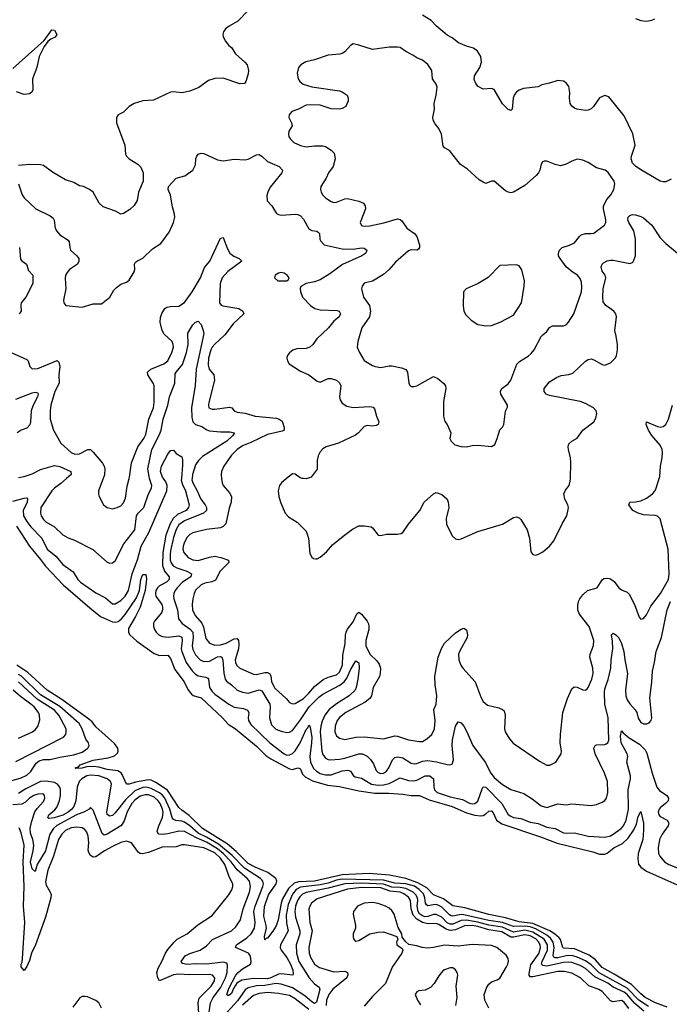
# Model space of a CAD drawing. Header units: inches. Extents: x 1839270 to 1929235, y 762242 to 910350.
# Tile 114 of 256: x 1913659 to 1918356, y 786200 to 793317. Entities that reach past the tile are written whole.
import ezdxf

# ---------------------------------------------------------------- set-up
doc = ezdxf.new("R2010")
doc.units = ezdxf.units.IN
doc.header["$MEASUREMENT"] = 0
doc.layers.add('B9718', color=7, linetype='Continuous')
doc.layers.add('B9719', color=7, linetype='Continuous')

msp = doc.modelspace()

# ---------------------------------------------------------------- linework, layer by layer
at = {"layer": 'B9718', "color": 5}
for points, elevation in [([(1913610, 789837.1), (1913690, 789859.3), (1913710, 789861.3), (1913715.7, 789855.7), (1913712.1, 789830), (1913684.9, 789770), (1913687.3, 789730), (1913709.7, 789690), (1913739.9, 789650), (1913818.8, 789570), (1913857.6, 789490), (1913918.9, 789438.9), (1913970, 789379.4), (1914046.1, 789326.2), (1914079, 789270), (1914098.4, 789250), (1914210, 789173.2), (1914278.4, 789138.4), (1914330, 789094.4), (1914350, 789094.2), (1914390, 789118.5), (1914421.2, 789150), (1914444.6, 789190), (1914472.8, 789310), (1914510, 789412.6), (1914537.8, 789510), (1914593, 789610), (1914721.9, 789910), (1914726.1, 789950), (1914715.8, 789975.8), (1914699, 790000)], 440), ([(1913996.2, 790000), (1913955.7, 789964.3), (1913910, 789930.8), (1913891.2, 789910), (1913811.3, 789790), (1913808.1, 789750), (1913813.4, 789730), (1913830, 789704), (1913847.5, 789687.5), (1913910.6, 789650.6), (1913970, 789592.4), (1914010, 789570.3), (1914054.5, 789554.5), (1914186.4, 789486.4), (1914290, 789396.4), (1914310, 789388.4), (1914330, 789390.4), (1914350, 789405.5), (1914411.9, 789528.1), (1914491.3, 789628.7), (1914502.9, 789730), (1914514.2, 789750), (1914557.4, 789790), (1914591.1, 789888.9), (1914612.5, 789930), (1914613.8, 789950), (1914598, 790000)], 460), ([(1914262.2, 790000), (1914228, 789910), (1914227.3, 789890), (1914234, 789870), (1914264.9, 789810), (1914291, 789790), (1914330, 789781.3), (1914364, 789790), (1914390, 789802.4), (1914410, 789823.8), (1914422.5, 789857.5), (1914435.9, 789944.1), (1914450, 790000)], 480), ([(1914828.3, 790000), (1914827.3, 789987.3), (1914835.8, 789955.8), (1914857.6, 789910), (1914884.6, 789810), (1914879.7, 789790), (1914861.9, 789770), (1914799.4, 789740.6), (1914768.9, 789711.1), (1914747.6, 789672.4), (1914715.6, 789590), (1914694.2, 789465.8), (1914691.8, 789371.8), (1914704.7, 789330), (1914738.7, 789290), (1914740.1, 789270), (1914719.7, 789250), (1914670, 789223.7), (1914654.5, 789210), (1914643.5, 789190), (1914640.4, 789170), (1914643.7, 789150), (1914685.2, 789090), (1914691.5, 789070), (1914690.8, 789050), (1914683.8, 789030), (1914633.4, 788970), (1914626.2, 788953.8), (1914626, 788930), (1914632.2, 788910), (1914644.9, 788890), (1914665.5, 788870), (1914690, 788857.1), (1914732.9, 788852.9), (1914810, 788861.9), (1914830, 788853.7), (1914833.6, 788830), (1914827.1, 788770), (1914830.8, 788750), (1914862.3, 788670), (1914905.9, 788610), (1914930, 788586.7), (1914950, 788574.8), (1915004.7, 788564.7), (1915018.1, 788558.1), (1915024.5, 788550), (1915031.8, 788490), (1915050, 788461.6), (1915070, 788442.2), (1915170, 788368.9), (1915210, 788347.3), (1915277.2, 788337.2), (1915305.6, 788325.6), (1915314.7, 788310), (1915310.1, 788270), (1915313.5, 788250), (1915330, 788222.7), (1915466.1, 788090), (1915570, 788009.1), (1915590, 788001), (1915610, 788002.2), (1915630, 788012.8), (1915650, 788031.6), (1915687.2, 788090), (1915730, 788187.1), (1915741.3, 788198.7), (1915750, 788218), (1915755.1, 788215.1), (1915759.4, 788199.4), (1915770.1, 788130.1), (1915769.7, 788089.7), (1915757, 787990), (1915762.2, 787950), (1915783.2, 787903.2), (1915803.8, 787883.8), (1915830, 787868.2), (1915870, 787858.3), (1915910, 787859), (1915990, 787886.3), (1916031.5, 787891.5), (1916050, 787884), (1916071.5, 787851.5), (1916083.6, 787843.6), (1916130, 787833.3), (1916202, 787790), (1916250, 787782.9), (1916290, 787785.8), (1916330, 787795.1), (1916410, 787837.4), (1916470, 787816.3), (1916506.1, 787813.9), (1916530, 787820.6), (1916590, 787850.7), (1916624, 787850), (1916649.5, 787829.5), (1916652.4, 787770), (1916658.6, 787750), (1916678, 787730), (1916770, 787698.6), (1916859.1, 787679.1), (1916910, 787653.2), (1916930, 787648.9), (1916950, 787652), (1916970, 787667.1), (1917001.7, 787758.3), (1917010, 787771.3), (1917030, 787769.4), (1917145.4, 787650), (1917190, 787571.5), (1917210, 787558.5), (1917230, 787550.8), (1917282.9, 787542.9), (1917350, 787515.5), (1917407.3, 787507.3), (1917470, 787479), (1917530, 787470.2), (1917590, 787440.1), (1917610, 787436), (1917670, 787438), (1917770, 787415), (1917890, 787408.1), (1917930, 787418.6), (1917950, 787428.8), (1918007.1, 787470), (1918025.2, 787490), (1918044.1, 787530), (1918060.1, 787610), (1918058.5, 787750), (1918074.4, 787830), (1918074.5, 787850), (1918048.7, 787950), (1918054.8, 787990), (1918049.8, 788010), (1918006.9, 788090), (1918002.3, 788137.7), (1918010, 788176.3), (1918021.5, 788161.5), (1918065.5, 788125.5), (1918139.8, 788079.8), (1918180.1, 788040.1), (1918193.8, 788013.8), (1918230.5, 787870.5), (1918265.4, 787770), (1918285.8, 787745.8), (1918338.5, 787710), (1918350.2, 787690), (1918346.9, 787670), (1918328.9, 787650), (1918290, 787621), (1918281.2, 787610), (1918275.2, 787590), (1918279.1, 787570), (1918290, 787556.9), (1918339.5, 787530), (1918351.6, 787510), (1918348.1, 787490), (1918302.8, 787430), (1918285, 787390), (1918274, 787330), (1918277.3, 787290), (1918286.3, 787270), (1918321.7, 787230), (1918352.2, 787210), (1918510, 787147)], 440), ([(1914904.9, 790000), (1914904, 789990), (1914910, 789969.1), (1914942.3, 789910), (1914967.7, 789850), (1914999.8, 789810), (1915010.2, 789790), (1915008.3, 789770), (1914986.5, 789750), (1914850, 789695), (1914810, 789665.2), (1914790, 789630.6), (1914770, 789572.9), (1914750, 789478), (1914745.9, 789450), (1914747.8, 789410), (1914753.8, 789390), (1914768.5, 789370), (1914794.5, 789354.5), (1914867.1, 789330), (1914900.2, 789310), (1914895.1, 789290), (1914836.4, 789250), (1914798.2, 789210), (1914782.3, 789190), (1914773, 789170), (1914770.1, 789150), (1914772.8, 789130), (1914799.3, 789050), (1914805.7, 788985.7), (1914832.3, 788952.3), (1914891.1, 788911.1), (1914909.6, 788890), (1914913.8, 788850), (1914904.9, 788790), (1914910, 788764.9), (1914930, 788724.6), (1914964.5, 788690), (1914990, 788677.2), (1915030, 788681), (1915090, 788711.6), (1915110, 788714.5), (1915119.6, 788710), (1915127.6, 788687.6), (1915133.6, 788593.6), (1915143.5, 788550), (1915154.6, 788534.6), (1915189.6, 788509.6), (1915230.1, 788470.1), (1915270, 788455.3), (1915310, 788449), (1915390, 788472.3), (1915410, 788465), (1915466.3, 788370), (1915470.7, 788350), (1915463.7, 788270), (1915480.5, 788220.5), (1915510, 788189.4), (1915550, 788173.6), (1915590, 788165.4), (1915610, 788166.7), (1915630, 788178.6), (1915690, 788255.6), (1915752.2, 788350), (1915821.1, 788418.9), (1915850, 788441), (1915973.7, 788506.3), (1916004.3, 788530), (1916023.6, 788556.4), (1916050, 788618.4), (1916090, 788683.1), (1916110, 788666.8), (1916112.6, 788630), (1916103.8, 788550), (1916092.1, 788490), (1916083.3, 788470), (1916041, 788430), (1915950, 788371.5), (1915895.8, 788330), (1915864.8, 788290), (1915845.7, 788245.7), (1915835.5, 788210), (1915831.2, 788170), (1915842.6, 788030), (1915850, 788004.9), (1915870, 787978.9), (1915889.1, 787969.1), (1915906.8, 787966.8), (1915970, 787970.6), (1916010, 787978.7), (1916110, 788011.2), (1916138, 788010), (1916172.1, 787992.1), (1916195.8, 787970), (1916217.9, 787937.9), (1916236.1, 787890), (1916250, 787876.1), (1916270, 787868.7), (1916290, 787871.2), (1916310, 787885.2), (1916327.2, 787910), (1916353.1, 787966.9), (1916370, 787983.2), (1916390, 787988.6), (1916430, 787980.1), (1916490, 787943.8), (1916510, 787938.6), (1916530, 787939.8), (1916570, 787957.6), (1916610, 787961.9), (1916673.1, 787953.1), (1916750, 787932.4), (1916769.7, 787930.3), (1916785.6, 787934.4), (1916794.4, 787965.6), (1916785.3, 788070), (1916788.1, 788111.9), (1916809.1, 788210.9), (1916830, 788241.6), (1916850, 788234.4), (1916870.2, 788210), (1916892.7, 788170), (1916935.6, 788070), (1917023.5, 787950), (1917065.4, 787870), (1917090, 787838.2), (1917150, 787789.2), (1917210, 787751.5), (1917303.5, 787723.5), (1917364.8, 787684.8), (1917430, 787633.8), (1917470, 787622.8), (1917550, 787647.9), (1917610, 787641.6), (1917651.4, 787648.6), (1917790, 787636.1), (1917830, 787644), (1917870, 787659.6), (1917890, 787672.2), (1917902.3, 787690), (1917910.8, 787730), (1917908.7, 787810), (1917886.8, 787870), (1917820.2, 788010), (1917810.9, 788050), (1917819.7, 788070), (1917830, 788076.2), (1917890, 788077.7), (1917898.5, 788081.5), (1917910.4, 788089.6), (1917917.6, 788110), (1917912.4, 788270), (1917889.1, 788369.1), (1917886.8, 788453.2), (1917890, 788480.4), (1917913.7, 788546.3), (1917931.6, 788630), (1917934.9, 788690), (1917946.9, 788770), (1917945, 788825), (1917938, 788870), (1917950, 788882), (1917970, 788870.4), (1917990, 788848.2), (1918010, 788806.7), (1918026.3, 788750), (1918033.1, 788690), (1918053.9, 788590), (1918039.1, 788470), (1918041.8, 788430), (1918050, 788400.3), (1918070, 788371.6), (1918109.3, 788329.3), (1918120.3, 788310), (1918130, 788266.8), (1918150, 788235.5), (1918170, 788227), (1918192.8, 788227.2), (1918210, 788234), (1918223.7, 788250), (1918229.6, 788270.4), (1918214.8, 788414.8), (1918229.2, 788529.2), (1918233.4, 788606.6), (1918249.3, 788670.7), (1918260.7, 788750), (1918299.5, 788850), (1918339.2, 789050), (1918365, 789110)], 460), ([(1915118.8, 790000), (1915121.5, 789970), (1915128.9, 789950), (1915176.1, 789896.1), (1915189.3, 789869.3), (1915188.6, 789830), (1915173.1, 789786.9), (1915148.4, 789671.6), (1915130, 789653.3), (1915110, 789644.5), (1915010, 789631.4), (1914910, 789607.8), (1914890, 789596.1), (1914870, 789576.4), (1914850, 789540.5), (1914839.8, 789510), (1914838.7, 789490), (1914845.2, 789465.2), (1914878, 789430), (1914910, 789412.2), (1914950, 789408.1), (1915030, 789432.8), (1915070, 789438.3), (1915113, 789430), (1915167.7, 789410), (1915172, 789392), (1915107.1, 789330), (1915074.5, 789265.5), (1915046.9, 789253.1), (1914997.1, 789242.9), (1914970, 789232), (1914930, 789192.2), (1914919.3, 789170), (1914909.4, 789130.6), (1914905.6, 789090), (1914908.3, 789050), (1914927.1, 789010), (1914975.4, 788955.4), (1914986.5, 788926.5), (1915004.7, 788844.7), (1915030, 788810.2), (1915070, 788795.8), (1915110, 788797.2), (1915151, 788810), (1915210, 788841), (1915230, 788843.2), (1915241.2, 788830), (1915243.9, 788803.9), (1915239.7, 788770), (1915217.4, 788690), (1915219.1, 788670), (1915229.2, 788649.2), (1915250, 788629.5), (1915350, 788585.8), (1915370, 788584.2), (1915430, 788598.7), (1915450, 788598.5), (1915465.5, 788590), (1915473.3, 788573.3), (1915479.7, 788530), (1915504.1, 788484.1), (1915584.7, 788410), (1915610, 788381.1), (1915630, 788371.4), (1915650, 788373.2), (1915710, 788409.5), (1915750, 788447.5), (1915790, 788495.9), (1915853.6, 788546.4), (1915890, 788564.4), (1915950, 788580.8), (1915970, 788599.8), (1915991.8, 788650), (1915995.9, 788724.1), (1916012.8, 788807.2), (1916013.2, 788866.8), (1916018.3, 788890), (1916028.6, 788911.4), (1916070, 788964.6), (1916097.4, 789022.6), (1916110, 789034.9), (1916130, 789019), (1916170.2, 788970), (1916180.5, 788950), (1916184.1, 788930), (1916183.5, 788910), (1916161.3, 788830), (1916162, 788790), (1916190, 788731.3), (1916242, 788682), (1916258.6, 788658.6), (1916266.3, 788630), (1916265, 788590), (1916259.2, 788570), (1916214.7, 788490), (1916201.2, 788430), (1916190.1, 788409.9), (1916155.8, 788384.2), (1916016.1, 788310), (1915970, 788272.8), (1915953.4, 788250), (1915940.2, 788210), (1915936.2, 788170), (1915950, 788139.5), (1915970, 788122.8), (1916010, 788113.4), (1916090, 788130.2), (1916150, 788132.7), (1916290, 788118), (1916370, 788139.8), (1916390, 788138.2), (1916470, 788110.2), (1916550, 788098.4), (1916570, 788099.2), (1916602.6, 788117.4), (1916637.4, 788150), (1916656.8, 788190), (1916661.8, 788250), (1916653.6, 788330), (1916670.5, 788370), (1916675.9, 788430), (1916663, 788510), (1916660.5, 788570), (1916683.2, 788710), (1916707.8, 788772.2), (1916730, 788810.2), (1916810, 788885.3), (1916850, 788910.5), (1916870, 788917.3), (1916890, 788906.8), (1916897.3, 788870), (1916893.4, 788850), (1916837.6, 788750), (1916832.5, 788730), (1916833.9, 788690), (1916848.1, 788650), (1916861.6, 788630), (1916951.4, 788531.4), (1916994.7, 788414.7), (1917009.1, 788389.1), (1917042, 788362), (1917123.1, 788343.1), (1917150.4, 788330.4), (1917160.5, 788320.5), (1917168.7, 788290), (1917164.9, 788190), (1917168.5, 788170), (1917199.2, 788119.2), (1917226.1, 788086.1), (1917416.7, 787956.7), (1917470, 787928.5), (1917491.5, 787928.5), (1917536, 787950), (1917574, 788010), (1917576.9, 788030), (1917566.6, 788090), (1917568.2, 788150), (1917586.2, 788310), (1917618.7, 788410), (1917650, 788480.7), (1917666.7, 788493.3), (1917690, 788492.2), (1917730, 788472.7), (1917750, 788470.5), (1917761, 788479), (1917770, 788490.7), (1917794.6, 788550), (1917804, 788590), (1917802.5, 788630), (1917781.3, 788710), (1917783, 788730), (1917808, 788792.1), (1917809.8, 788830), (1917775.2, 788930), (1917712.4, 789010), (1917701.7, 789030), (1917695.3, 789050), (1917694.4, 789085.6), (1917699.4, 789110), (1917709.5, 789130.5), (1917730, 789159), (1917764.4, 789190), (1917834.3, 789210), (1917870, 789268), (1917882.9, 789277.1), (1917910, 789280.9), (1917930, 789274.3), (1917955.9, 789255.9), (1917990.3, 789210), (1918010, 789194.9), (1918050, 789178), (1918064.6, 789164.6), (1918103.7, 789090), (1918138, 788998), (1918150, 788982.8), (1918170, 788987.3), (1918190, 789014.8), (1918222.3, 789077.7), (1918292.8, 789170), (1918350.3, 789269.7), (1918355.4, 789310), (1918346.9, 789490), (1918289.2, 789709.2), (1918270, 789728.7), (1918253.6, 789733.6), (1918170, 789736.6), (1918129.2, 789749.2), (1918092.1, 789770), (1918062, 789810), (1918069, 789830), (1918110, 789831.7), (1918150, 789839.4), (1918190, 789858.7), (1918233.8, 789890), (1918250.9, 789909.1), (1918259.8, 789930), (1918281.9, 790000)], 480), ([(1915587.2, 790000), (1915550.7, 789970), (1915536.3, 789950), (1915527.7, 789910), (1915533, 789870), (1915544, 789830), (1915579.3, 789750), (1915602.3, 789722.3), (1915665.9, 789685.8), (1915730, 789620.7), (1915746.4, 789570), (1915757.5, 789457.5), (1915770.5, 789430.5), (1915783, 789423), (1915800.5, 789420.5), (1915810, 789420.5), (1915830, 789430.5), (1915876.2, 789470), (1915919.6, 789520.4), (1915996.5, 789583.5), (1916065.7, 789634.3), (1916110, 789658.2), (1916150, 789658.2), (1916199.1, 789650), (1916210, 789643.7), (1916250.3, 789590.3), (1916270, 789587.2), (1916310, 789598.9), (1916390, 789597), (1916416.9, 789603.1), (1916430, 789610.7), (1916469.7, 789670), (1916551.8, 789768.2), (1916582.7, 789830), (1916650, 789888.7), (1916670, 789899.5), (1916710, 789884.9), (1916750.3, 789850), (1916757.7, 789830), (1916762.3, 789790), (1916742, 789710), (1916744.2, 789670), (1916785.5, 789585.5), (1916810, 789564.9), (1916830, 789559.1), (1916850, 789563), (1916970, 789618.3), (1917149.3, 789670), (1917230, 789717.6), (1917250, 789723.1), (1917270, 789716.4), (1917283.2, 789703.2), (1917328.4, 789630), (1917344.4, 789570), (1917355.5, 789470), (1917370, 789450.7), (1917390, 789447), (1917410, 789452.4), (1917440.9, 789470), (1917490, 789510.6), (1917519.6, 789550), (1917582.4, 789677.6), (1917614.3, 789730), (1917624.2, 789775.8), (1917626.2, 789790), (1917621.8, 789810), (1917601.2, 789850), (1917592.4, 789890), (1917604.6, 789915.4), (1917631.3, 789950), (1917639.5, 789980.5), (1917640.2, 790000)], 520), ([(1915736.1, 790000), (1915730, 789998), (1915711.6, 790000)], 520), ([(1913636.7, 789656.7), (1913730.5, 789510.5), (1913810, 789415.2), (1913845.5, 789365.5), (1913972.1, 789232.1), (1914165, 789065), (1914243.6, 789003.6), (1914330, 788963.9), (1914350, 788962), (1914370, 788967.8), (1914394.4, 788985.6), (1914422.3, 789017.7), (1914502.4, 789137.6), (1914524.6, 789190), (1914534.8, 789270), (1914541.8, 789290), (1914550, 789307), (1914570, 789307.3), (1914576.1, 789276.1), (1914566.9, 789190), (1914529.6, 789070), (1914496.4, 789003.6), (1914444.2, 788915.8), (1914445.2, 788890), (1914453.8, 788873.8), (1914505.4, 788825.4), (1914630, 788736.5), (1914670, 788720.8), (1914730, 788723.1), (1914750, 788698), (1914779.6, 788619.6), (1914847.4, 788530), (1914875.1, 788475.1), (1914900.8, 788440.8), (1914912.8, 788432.8), (1914970, 788414.2), (1915124, 788270), (1915165.3, 788225.3), (1915218.5, 788190), (1915370, 788065.7), (1915439.2, 787999.2), (1915474.4, 787974.4), (1915610, 787901.6), (1915630, 787897.9), (1915670, 787909.1), (1915683.9, 787903.9), (1915690, 787898.4), (1915703.7, 787863.7), (1915722.8, 787842.8), (1915776, 787816), (1915883.3, 787783.3), (1915970, 787773), (1916110, 787743.8), (1916226.9, 787726.9), (1916326.9, 787726.9), (1916430, 787718.3), (1916490, 787708.1), (1916550, 787709.4), (1916618.4, 787678.4), (1916784.4, 787630), (1916890, 787583.3), (1916950, 787565.8), (1916990, 787562.5), (1917010, 787565.4), (1917030, 787575.5), (1917050, 787595.1), (1917070, 787599.3), (1917082.5, 787582.5), (1917107.1, 787530), (1917144.6, 787504.6), (1917424.2, 787410), (1917544, 787364), (1917802.3, 787302.3), (1917850, 787285), (1917890, 787284.6), (1917906.9, 787293.1), (1917955.5, 787330), (1918017.2, 787362.8), (1918058.4, 787401.6), (1918100, 787460), (1918117.6, 787502.4), (1918130, 787556.3), (1918150, 787594), (1918168.3, 787510), (1918170, 787458), (1918163.1, 787390), (1918130.6, 787290), (1918126.9, 787250), (1918132.7, 787212.7), (1918148.5, 787190), (1918190, 787161.4), (1918433.4, 787053.4)], 420), ([(1918340, 786180), (1918255.3, 786210), (1918182.2, 786250), (1918150, 786275), (1918081.8, 786341.8), (1917958, 786418), (1917870, 786465.5), (1917821.3, 786521.3), (1917775.7, 786555.7), (1917670, 786601.8), (1917590, 786605.6), (1917585, 786610), (1917567.9, 786667.9), (1917559.4, 786679.5), (1917524.7, 786710), (1917490.9, 786730.8), (1917370, 786783.3), (1917270, 786796.7), (1917170, 786825.5), (1917050.4, 786849.6), (1916876.8, 786896.8), (1916790, 786911.9), (1916722.5, 786962.5), (1916650.6, 786990.6), (1916602.2, 787042.2), (1916538.3, 787078.3), (1916451.2, 787108.8), (1916332.3, 787132.3), (1916184.4, 787144.3), (1915990, 787135.8), (1915790.9, 787090.9), (1915674, 787086), (1915643.7, 787076.3), (1915602.2, 787037.8), (1915558.1, 786961.9), (1915548.7, 786931.3), (1915527.6, 786810), (1915513.3, 786766.7), (1915490, 786728.7), (1915450, 786678.4), (1915442.4, 786677.6), (1915430, 786665.2), (1915428, 786690), (1915442, 786750), (1915441.6, 786770), (1915424.3, 786835.7), (1915427.7, 786907.7), (1915457.3, 786990), (1915513.4, 787070), (1915516.7, 787090), (1915509.9, 787110), (1915451.8, 787151.8), (1915361.5, 787190), (1915310, 787217.5), (1915223.7, 787303.7), (1915158.8, 787358.8), (1914981.4, 787470), (1914884.5, 787564.5), (1914830, 787602.8), (1914810, 787622.9), (1914726.9, 787746.8), (1914643.9, 787803.9), (1914610, 787819.4), (1914590, 787821.4), (1914495.1, 787805), (1914449.9, 787789.9), (1914430, 787789.8), (1914400.6, 787860.6), (1914392, 787872), (1914367.6, 787887.6), (1914290, 787897.7), (1914230, 787914.2), (1914190, 787919.5), (1914143, 787917), (1914107.3, 787907.3), (1914064, 787904), (1914060.7, 787910), (1914083, 787917), (1914096.3, 787930), (1914190, 787964.6), (1914298.5, 787981.5), (1914343.5, 787996.5), (1914366, 788014), (1914371.6, 788030), (1914368.4, 788050), (1914344.1, 788084.1), (1914210, 788206), (1914181.5, 788241.5), (1914159.7, 788259.7), (1913963.5, 788403.5), (1913857, 788470), (1913717.1, 788597.1), (1913638.2, 788650)], 420), ([(1913576.9, 787810), (1913670, 787836.3), (1913710, 787855), (1913738.4, 787881.6), (1913777.8, 787942.2), (1913800.2, 787959.8), (1913830, 787968.7), (1913878, 787970), (1913950, 787987.2), (1914050, 788002.1), (1914110, 788021.7), (1914151, 788050), (1914161.7, 788070), (1914156.4, 788090), (1914137.2, 788117.2), (1914110.9, 788190), (1914088.9, 788230), (1913950, 788352.7), (1913810, 788437.3), (1913671.7, 788571.7), (1913650, 788583.4)], 440), ([(1913630, 787954.5), (1913975.8, 788130), (1913991.8, 788150), (1913995.9, 788170), (1913993.6, 788190), (1913942.1, 788290), (1913910, 788325.1), (1913784.5, 788404.5), (1913650, 788531.4)], 460), ([(1913650, 788123.5), (1913751.8, 788170), (1913770, 788183.7), (1913790, 788208.2), (1913804, 788256), (1913802.2, 788290), (1913794.9, 788310), (1913763.2, 788350), (1913740.2, 788370), (1913663.6, 788423.6), (1913612.1, 788470)], 480), ([(1918204.9, 786184.9), (1918135.2, 786230), (1918050, 786316.6), (1917848.3, 786428.3), (1917790, 786485.5), (1917750, 786514.3), (1917690, 786540.3), (1917650, 786552), (1917610, 786550.8), (1917550, 786536.3), (1917530, 786535.4), (1917521, 786541), (1917514.8, 786550), (1917522.9, 786610), (1917515.4, 786650), (1917497.1, 786677.1), (1917470, 786700.3), (1917390, 786744.4), (1917350, 786759.3), (1917310, 786764.1), (1917230, 786763.2), (1917150, 786791), (1917050, 786804.6), (1916870, 786846.7), (1916850, 786847.9), (1916790, 786835.8), (1916779.3, 786839.3), (1916766.1, 786846.1), (1916710, 786902.5), (1916690, 786914.1), (1916670, 786919.9), (1916650, 786919.4), (1916610, 786911.1), (1916598.8, 786918.8), (1916591.9, 786931.9), (1916588, 786970), (1916577.2, 786997.2), (1916547.2, 787030), (1916513.2, 787053.2), (1916450, 787071.5), (1916370, 787074.6), (1916290, 787096.5), (1915990, 787103.3), (1915950, 787096.2), (1915890, 787075.4), (1915830, 787062.5), (1915690, 787045.2), (1915657.7, 787030), (1915630, 786995.4), (1915598.9, 786921.1), (1915584.2, 786844.2), (1915587.2, 786787.2), (1915600.1, 786730), (1915545, 786630), (1915542.6, 786610), (1915548.4, 786590), (1915590, 786537.2), (1915616.6, 786490), (1915634.4, 786445.6), (1915637, 786423), (1915632.9, 786410), (1915550, 786420.5), (1915530, 786417.1), (1915474.1, 786390), (1915450, 786384.2), (1915350, 786385.6), (1915265.6, 786374.4), (1915227.8, 786352.2), (1915205, 786315), (1915190, 786278.3), (1915170, 786263.1), (1915162.7, 786262.7), (1915156.2, 786270), (1915170, 786314.3), (1915222.6, 786410), (1915238.7, 786430), (1915270, 786454.9), (1915326.8, 786490), (1915333.3, 786506.7), (1915328, 786548), (1915312.8, 786570), (1915218.7, 786610), (1915225.4, 786630), (1915300.1, 786679.9), (1915333, 786710), (1915355.8, 786750), (1915360.9, 786790), (1915351.5, 786870), (1915361.3, 786910), (1915416.9, 787050), (1915421.1, 787070), (1915416.9, 787090), (1915410, 787098.9), (1915399.6, 787110), (1915282.9, 787182.9), (1915194.9, 787274.9), (1915096.1, 787356.1), (1915010, 787407.9), (1914950, 787437.8), (1914890, 787489.1), (1914850, 787516.7), (1914830, 787523.5), (1914787.9, 787527.9), (1914770, 787535.4), (1914761.5, 787550), (1914745.4, 787610), (1914707.3, 787690), (1914690.8, 787710.8), (1914668.4, 787728.4), (1914610, 787760.6), (1914570, 787768.9), (1914550, 787767.1), (1914490, 787742.4), (1914422.5, 787677.5), (1914350, 787582.8), (1914330, 787565.4), (1914310, 787558.9), (1914290.7, 787570.7), (1914288, 787590), (1914321.9, 787790), (1914314.7, 787810), (1914290.8, 787830), (1914230, 787851), (1914170, 787855.7), (1914143.6, 787850), (1914107, 787830), (1914089.2, 787810), (1914073.2, 787770), (1914063.9, 787670), (1914051, 787629), (1914036.3, 787610), (1914010, 787588.4), (1913970, 787567.3), (1913908.5, 787548.5), (1913870, 787541.5), (1913862, 787550), (1913868.6, 787570), (1913913.7, 787606.3), (1913930, 787626.5), (1913947.1, 787672.9), (1913953.5, 787710), (1913953.2, 787753.2), (1913948, 787770), (1913932.7, 787790), (1913910, 787802.1), (1913850, 787813.4), (1913810, 787810.3), (1913702, 787758), (1913650, 787723.8)], 440), ([(1915023.4, 786110), (1915038.1, 786210), (1915058.5, 786250), (1915110, 786319.1), (1915145.6, 786390), (1915159.9, 786430), (1915162, 786482), (1915156.5, 786496.5), (1915130, 786505.4), (1915010.6, 786489.4), (1914930, 786492.2), (1914870, 786488.4), (1914835.4, 786495.4), (1914825, 786510), (1914855.7, 786550), (1914890, 786565.9), (1914964.2, 786590), (1915010, 786623.5), (1915052.2, 786667.8), (1915189.7, 786730), (1915220.9, 786759.1), (1915255, 786810), (1915274.6, 786890), (1915321.1, 787010), (1915328.1, 787050), (1915320.1, 787090), (1915304.1, 787110), (1915231.6, 787171.6), (1915188.6, 787230), (1915130.4, 787290.4), (1915090, 787322.9), (1915010, 787370.7), (1914941.2, 787401.2), (1914850, 787449.5), (1914810, 787451.2), (1914730, 787432.5), (1914687, 787427), (1914663, 787430), (1914653.2, 787450), (1914665.5, 787490), (1914692, 787550), (1914695, 787585), (1914690.2, 787610), (1914674.3, 787650), (1914659.9, 787670), (1914630, 787695.9), (1914590, 787713.4), (1914566, 787714), (1914530, 787703.6), (1914490, 787675), (1914469.7, 787650), (1914435.5, 787590), (1914413.3, 787526.7), (1914399.3, 787500.7), (1914389.3, 787490), (1914290, 787428.7), (1914270, 787421.8), (1914255.4, 787435.4), (1914190, 787602.7), (1914170, 787622.7), (1914160.5, 787610), (1914128.1, 787591.9), (1914070, 787568.7), (1913927.2, 787492.8), (1913902.3, 787470), (1913876.5, 787430), (1913846.1, 787310), (1913785.9, 787210), (1913770, 787159.6), (1913750, 787178), (1913737.9, 787230), (1913756.9, 787310), (1913760.8, 787350), (1913754.2, 787390), (1913737.7, 787437.7), (1913734.8, 787470), (1913743.2, 787516.8), (1913768.6, 787591.4), (1913784, 787616), (1913830, 787666.7), (1913840.3, 787690), (1913838.9, 787710), (1913830, 787718.3), (1913820.1, 787720.1), (1913790, 787718.5), (1913761.3, 787710), (1913729.2, 787690), (1913699.5, 787660.5), (1913673.6, 787646.4), (1913610, 787641.4)], 460), ([(1914954.9, 786130), (1914949.9, 786210.1), (1914956.2, 786243.8), (1915043.4, 786330), (1915067.1, 786370), (1915069, 786390), (1915052, 786410), (1915030, 786415.3), (1914890, 786412.1), (1914810, 786418.4), (1914770, 786412.3), (1914669.9, 786369.9), (1914656.8, 786390), (1914651.1, 786430), (1914659.2, 786460.8), (1914687.6, 786510), (1914713, 786570), (1914730, 786596.9), (1914775.3, 786650), (1914797.7, 786670), (1914870.4, 786709.6), (1914946.2, 786773.8), (1915050, 786842.6), (1915169.8, 786990.2), (1915192.3, 787027.7), (1915200.4, 787050), (1915198.7, 787070), (1915175.8, 787115.8), (1915142.5, 787210), (1915110, 787257.1), (1915070, 787293.6), (1914990, 787329.9), (1914850, 787353.4), (1914830, 787351.7), (1914790, 787338.1), (1914690, 787335.4), (1914590, 787297.1), (1914547.2, 787287.2), (1914530, 787289.8), (1914517.7, 787297.7), (1914467, 787367), (1914430, 787378.9), (1914390, 787368.9), (1914330, 787340.2), (1914271.8, 787310), (1914210, 787264.5), (1914190, 787263.1), (1914170, 787275), (1914157.4, 787297.4), (1914154.5, 787314.5), (1914158.6, 787370), (1914154.2, 787414.2), (1914145.1, 787445.1), (1914130, 787463.8), (1914110, 787475.2), (1914070, 787480.4), (1914030, 787474.7), (1913990, 787455.6), (1913963.4, 787430), (1913940.1, 787390), (1913903.3, 787270), (1913863.2, 787170), (1913845.6, 787085.6), (1913850, 787061.6), (1913879.5, 787010), (1913885.3, 786990), (1913883.7, 786970), (1913845.1, 786830), (1913773.9, 786630), (1913745.1, 786570), (1913730, 786516.9), (1913710, 786472.4), (1913690, 786443.6), (1913669.8, 786470), (1913669.8, 786490), (1913676.5, 786503.6), (1913679.9, 786530), (1913696.5, 786790), (1913687, 786910), (1913692.1, 787050), (1913684.2, 787230), (1913691.1, 787351.1), (1913670, 787439.7), (1913655.1, 787475.1)], 480), ([(1918171.8, 786150), (1918105.9, 786205.9), (1918051.2, 786270), (1918030, 786287.8), (1917950, 786324.1), (1917910, 786351.5), (1917817.8, 786397.8), (1917750, 786458.4), (1917710, 786480.4), (1917650, 786502), (1917624.4, 786504.4), (1917590, 786502), (1917470, 786475.6), (1917440.5, 786480.5), (1917432.1, 786490), (1917435.4, 786510), (1917473.9, 786590), (1917474.8, 786630), (1917451.5, 786670), (1917370, 786722.3), (1917310, 786736.1), (1917230, 786722.1), (1917150, 786757.9), (1917050, 786771.4), (1916970, 786794.1), (1916890, 786807.9), (1916850, 786805.6), (1916790, 786778.5), (1916770, 786778.3), (1916750, 786789.4), (1916710, 786830.6), (1916670, 786848.9), (1916650, 786847.9), (1916610, 786834.2), (1916590, 786833), (1916570, 786839.1), (1916550, 786853.8), (1916539.3, 786870), (1916531.8, 786908.2), (1916537.4, 786950), (1916534, 786970), (1916523.1, 786990), (1916504.2, 787010), (1916450, 787036.2), (1916410, 787043.8), (1916350, 787046.3), (1916288.5, 787068.5), (1916130, 787074.8), (1916009.1, 787070.9), (1915890, 787039), (1915730, 787007), (1915704.5, 786995.5), (1915683.8, 786976.2), (1915667.1, 786950), (1915652.7, 786910), (1915648.7, 786870), (1915653, 786830), (1915685.1, 786730), (1915683.3, 786710), (1915658.6, 786630), (1915659.1, 786570), (1915675.8, 786510), (1915751.4, 786391.4), (1915790, 786346.7), (1915824.7, 786324.7), (1915827.7, 786307.7), (1915803.7, 786216.3), (1915790, 786205.6), (1915770, 786217.2), (1915720.8, 786260.8), (1915630, 786318.2), (1915550, 786346.3), (1915510, 786349.6), (1915430, 786335.7), (1915370, 786334.1), (1915310, 786317.7), (1915290, 786303.6), (1915234.4, 786225.6), (1915110, 786089.5)], 460), ([(1918062.2, 786170), (1918030, 786214.2), (1918010, 786226.5), (1917950, 786217.1), (1917930, 786225.8), (1917870, 786292.1), (1917847, 786307), (1917772.8, 786332.8), (1917713.3, 786390), (1917650, 786423.6), (1917595.9, 786435.9), (1917550, 786437.8), (1917370, 786398.8), (1917350, 786398.7), (1917342, 786410), (1917342.4, 786422.5), (1917355.5, 786484.5), (1917413.4, 786570), (1917424.1, 786610), (1917421.6, 786630), (1917410, 786652.3), (1917390, 786673.1), (1917350, 786694.8), (1917310, 786702.5), (1917230, 786683.9), (1917210, 786684.7), (1917143.6, 786723.6), (1917050, 786738.3), (1916970, 786762.8), (1916930, 786769), (1916874.1, 786765.9), (1916810, 786736.9), (1916770, 786732.6), (1916742, 786742), (1916690, 786777), (1916670, 786782.8), (1916610, 786782.4), (1916570, 786791.3), (1916530, 786813.9), (1916504.2, 786844.2), (1916489.7, 786890), (1916485.3, 786950), (1916470, 786973.1), (1916437, 786997), (1916410, 787009.3), (1916338.5, 787018.5), (1916270, 787041), (1916130, 787043.5), (1916030, 787030.9), (1915810, 786961.9), (1915768.4, 786930), (1915755.9, 786910), (1915750.1, 786890), (1915755.7, 786790), (1915773.2, 786730), (1915749.7, 786610), (1915751.5, 786570), (1915760.2, 786540.2), (1915790, 786490.9), (1915825.6, 786465.6), (1915930, 786433.7), (1916010, 786439.8), (1916028.9, 786430), (1916032.2, 786412.2), (1916023.2, 786390), (1915921.8, 786310), (1915894.6, 786270), (1915876.7, 786230), (1915874.8, 786190)], 480), ([(1917050, 786171.8), (1917022.3, 786230), (1917015.9, 786270), (1917036.5, 786323.5), (1917050, 786345.8), (1917070, 786361.7), (1917110, 786375.7), (1917130, 786389.4), (1917179.4, 786470), (1917189, 786490), (1917192.1, 786512.1), (1917190.5, 786530.5), (1917174.9, 786554.9), (1917109.3, 786609.3), (1917070, 786624.1), (1916930, 786632.1), (1916830, 786619.7), (1916730, 786626.9), (1916650, 786609.4), (1916605.5, 786605.5), (1916569.4, 786609.4), (1916530, 786622.2), (1916472.9, 786632.9), (1916451.3, 786651.3), (1916424.7, 786684.7), (1916422, 786710), (1916394.1, 786754.1), (1916365.8, 786850), (1916350, 786876.8), (1916330, 786895.7), (1916304.7, 786910), (1916250, 786928.8), (1916210, 786935.9), (1916150, 786931.6), (1916102, 786910), (1916072.9, 786870), (1916069.3, 786850), (1916086.5, 786770), (1916086, 786750), (1916070.4, 786710), (1916068.9, 786690), (1916072.1, 786672.1), (1916080.9, 786660.9), (1916090, 786656.4), (1916110, 786660.3), (1916190.8, 786709.2), (1916250, 786722.2), (1916290, 786724.2), (1916386, 786690), (1916392, 786670), (1916383, 786650), (1916386.7, 786630), (1916424.1, 786604.1), (1916428.5, 786590), (1916422.3, 786570), (1916351.1, 786468.9), (1916303, 786350), (1916210, 786257.1), (1916150, 786187.2)], 520), ([(1916812.3, 786190), (1916822, 786250), (1916814.5, 786330), (1916826, 786410), (1916822.7, 786430), (1916809, 786450), (1916790, 786462.7), (1916770, 786463.7), (1916731.3, 786450), (1916719.1, 786440.9), (1916690, 786405.2), (1916654.9, 786350), (1916630, 786322), (1916590, 786302), (1916543.4, 786296.6), (1916530.7, 786289.3), (1916518, 786270), (1916535.5, 786230), (1916556.5, 786196.5)], 540), ([(1915750, 786162.3), (1915650, 786239.7), (1915610, 786263.1), (1915530, 786278.9), (1915450, 786283.9), (1915390, 786278.7), (1915350, 786263.3), (1915270, 786193.3)], 480), ([(1914251, 786171), (1914230, 786209.3), (1914208.2, 786228.2), (1914150, 786253.6), (1914130, 786257), (1914110, 786255.1), (1914094.4, 786245.6), (1914042.2, 786177.8)], 520)]:
    msp.add_lwpolyline(points, dxfattribs=dict(at, elevation=elevation))
at = {"layer": 'B9719', "color": 5}
for points, elevation in [([(1915310, 793383), (1915235.1, 793304.9), (1915174, 793270), (1915146.7, 793250), (1915132.7, 793230), (1915128, 793210), (1915130, 793194), (1915143.4, 793163.4), (1915170, 793131), (1915190, 793116), (1915218.8, 793070), (1915286.8, 793010), (1915302.8, 792990), (1915313, 792950), (1915310, 792926), (1915294.8, 792870), (1915283.5, 792856.5), (1915250, 792854), (1915130, 792893.7), (1915070, 792892.4), (1915023.1, 792876.9), (1914952.9, 792827.1), (1914890, 792800.4), (1914830, 792788), (1914770, 792794), (1914748.1, 792791.9), (1914625.1, 792734.9), (1914550, 792729.7), (1914486, 792710), (1914450.6, 792690), (1914410, 792647), (1914370, 792629.3), (1914358.4, 792610), (1914358.7, 792570), (1914419.6, 792410), (1914423.4, 792343.4), (1914430.3, 792330), (1914450.4, 792310), (1914513.5, 792273.5), (1914535.2, 792250), (1914552.4, 792210), (1914551.3, 792150), (1914518.3, 792070), (1914507, 792010), (1914487.5, 791972.5), (1914455.9, 791944.1), (1914410, 791915.6), (1914390, 791911.8), (1914352.6, 791932.6), (1914263.1, 791963.1), (1914234, 791990), (1914190, 792069.2), (1914162.7, 792090), (1914119, 792110), (1914090, 792115.6), (1914050, 792139.5), (1913990, 792158), (1913895.4, 792215.4), (1913830, 792261.6), (1913810, 792266.3), (1913730, 792269.6), (1913650, 792263.6)], 520), ([(1918370, 792164.7), (1918330, 792144.7), (1918310, 792143.5), (1918289.8, 792149.8), (1918150, 792232.2), (1918110, 792258.7), (1918090, 792279.7), (1918079.8, 792310), (1918081.4, 792330), (1918109.6, 792410), (1918090.9, 792490.9), (1918030, 792622.4), (1917918.6, 792758.6), (1917890, 792769.3), (1917850, 792752.7), (1917808, 792690), (1917790, 792672), (1917770, 792662.9), (1917750, 792660.9), (1917688, 792670), (1917670, 792676), (1917650, 792692.7), (1917639.6, 792710), (1917632.8, 792750), (1917635.4, 792790), (1917630, 792834), (1917610, 792859), (1917590, 792873.2), (1917550, 792877.2), (1917490, 792857.2), (1917434.6, 792845.4), (1917408.5, 792831.5), (1917301.7, 792818.3), (1917270, 792807.6), (1917250, 792794), (1917234, 792770), (1917227.2, 792750), (1917218.8, 792670), (1917210, 792661.2), (1917190, 792667.3), (1917150, 792709.6), (1917090, 792811.3), (1917070, 792818.9), (1917010, 792814.5), (1916973.8, 792833.8), (1916955.9, 792855.9), (1916945.4, 792885.4), (1916946.3, 792910), (1916984.7, 792970), (1916998.7, 793010), (1916994, 793050), (1916967.6, 793090), (1916939.3, 793110), (1916890, 793124.7), (1916832, 793150), (1916786.2, 793186.2), (1916750, 793205.1), (1916673.3, 793270), (1916633.6, 793310), (1916569.9, 793349.9)], 520), ([(1918110, 793324.9), (1918150, 793310.3), (1918190, 793304.9), (1918230, 793313.1), (1918250, 793323.1)], 520), ([(1913610, 792962.7), (1913834.7, 793165.3), (1913890, 793244), (1913910, 793240.7), (1913927.7, 793210), (1913914, 793190), (1913883.8, 793176.2), (1913861.8, 793158.2), (1913836.4, 793123.6), (1913798.8, 793050), (1913782, 792970), (1913752, 792890), (1913754, 792810), (1913747.5, 792792.5), (1913730, 792780.5), (1913690, 792775.1), (1913635.8, 792795.8)], 480), ([(1913650.2, 792130), (1913676.9, 792050), (1913690, 792029.1), (1913776.1, 791950), (1913878.8, 791898.8), (1913900.8, 791880.8), (1913907, 791867.1), (1913916.3, 791810), (1913927.2, 791787.2), (1913950, 791762.2), (1914010, 791722), (1914017.2, 791710), (1914020.2, 791670), (1914026.8, 791650), (1914071.1, 791610), (1914086.4, 791590), (1914087.3, 791570), (1914077.5, 791550), (1914018.2, 791510), (1914000.8, 791490), (1913990.8, 791470), (1913987.2, 791447.2), (1913991.8, 791370), (1913974.9, 791290), (1913977.1, 791270), (1913992, 791250), (1914110, 791239), (1914190, 791263.8), (1914250, 791262), (1914309.7, 791310.3), (1914339.1, 791360.9), (1914358.8, 791381.2), (1914390, 791403.8), (1914430, 791420.5), (1914450, 791434), (1914485.9, 791494.1), (1914490.9, 791510), (1914489.8, 791550), (1914497, 791563), (1914510, 791574.6), (1914550, 791592.2), (1914619.1, 791660.9), (1914680.1, 791699.9), (1914738.8, 791781.2), (1914771.1, 791850), (1914779.7, 791890), (1914777.4, 791910), (1914763.3, 791963.3), (1914750, 792049), (1914732.6, 792090), (1914734.7, 792110), (1914789.8, 792170.2), (1914852.9, 792187.1), (1914910, 792229), (1914930, 792267.7), (1914932.5, 792310), (1914938.7, 792330), (1914950, 792343.6), (1914970, 792351.6), (1914990, 792350.3), (1915090, 792304.5), (1915130, 792295.3), (1915210, 792309), (1915290, 792304.4), (1915310, 792307.6), (1915370, 792340.9), (1915390, 792342), (1915410, 792330.2), (1915450, 792291.8), (1915535, 792255), (1915559, 792230), (1915554.9, 792210), (1915470, 792107.2), (1915451.7, 792070), (1915445.8, 792045.8), (1915448, 792008), (1915481.1, 791970), (1915515.9, 791915.9), (1915530, 791907.6), (1915550, 791904.4), (1915650, 791911), (1915670, 791908), (1915690, 791898.6), (1915710, 791874.9), (1915750, 791806), (1915770, 791792.6), (1915807, 791787), (1915818.5, 791778.6), (1915825.5, 791770), (1915828.7, 791730), (1915834.9, 791714.9), (1915860.7, 791690), (1915990, 791660.4), (1916070, 791658.5), (1916130, 791667.2), (1916150, 791664.4), (1916168, 791650), (1916161.3, 791630), (1916132.4, 791610), (1915992.8, 791547.2), (1915900.7, 791479.3), (1915830, 791435.9), (1915790, 791421.4), (1915730.2, 791409.8), (1915692.2, 791387.8), (1915686.7, 791373.3), (1915688.5, 791351.5), (1915703.1, 791310), (1915760.2, 791250), (1915792.2, 791230), (1915830, 791219.2), (1915954.3, 791214.3), (1915968.8, 791208.8), (1915978, 791190), (1915968.7, 791170), (1915930, 791137.2), (1915891.5, 791088.5), (1915807.6, 791010), (1915779, 790970), (1915757.4, 790950), (1915730, 790939.3), (1915663.4, 790936.6), (1915632.8, 790927.2), (1915610.4, 790909.6), (1915593.4, 790886.6), (1915590.6, 790870), (1915594.9, 790850), (1915608.2, 790830), (1915690, 790776.5), (1915749, 790749), (1915810, 790703), (1915830, 790695.5), (1915890, 790722.6), (1915910, 790724.2), (1915950.2, 790710.2), (1915971.4, 790691.4), (1915981.3, 790670), (1915970.9, 790590), (1915974.8, 790570), (1915990, 790544.1), (1916024, 790524), (1916070, 790512.6), (1916190, 790520.9), (1916215.3, 790515.3), (1916224.2, 790504.2), (1916238, 790450), (1916255.8, 790410), (1916250.3, 790390), (1916236.7, 790383.3), (1916210, 790378.8), (1916170, 790382.8), (1916150, 790376.4), (1916109.1, 790330), (1916087.2, 790312.8), (1915964.7, 790255.3), (1915874.8, 790230), (1915850, 790214.3), (1915830, 790193.6), (1915815.9, 790164.1), (1915810.2, 790130), (1915810, 790066.6), (1915766.8, 790010), (1915736.1, 790000)], 520), ([(1917640.2, 790000), (1917644, 790116), (1917640.6, 790150), (1917626.2, 790210), (1917624.1, 790230), (1917628.7, 790250), (1917650, 790269.1), (1917688.4, 790291.6), (1917730, 790350.4), (1917809.7, 790410.3), (1917824, 790436), (1917830.9, 790470), (1917826.6, 790490), (1917807.8, 790510), (1917750, 790543.1), (1917710, 790557), (1917490, 790599.6), (1917466.2, 790610), (1917449.9, 790629.9), (1917450.9, 790650), (1917490, 790698.7), (1917539.5, 790730), (1917574.4, 790745.6), (1917630, 790751.3), (1917659.1, 790760.9), (1917750, 790847.8), (1917770, 790860.2), (1917790, 790865), (1917810, 790859.1), (1917870, 790823.1), (1917890, 790819.5), (1917930, 790835.8), (1917963.6, 790870), (1917973.1, 790886.9), (1917980.4, 790930), (1917980.8, 790970), (1917972.3, 791030), (1917961.5, 791070), (1917973.5, 791170), (1917969, 791190), (1917955.5, 791210), (1917896.4, 791250), (1917878.2, 791278.2), (1917874.6, 791310), (1917878.2, 791370), (1917897.4, 791450), (1917890.8, 791470), (1917870, 791499.6), (1917863.5, 791530), (1917869.8, 791550), (1917880.8, 791559.2), (1917907.1, 791572.9), (1917930, 791578), (1917950, 791578.5), (1918070, 791554.6), (1918090, 791560.4), (1918094.3, 791565.7), (1918110.6, 791610), (1918112.2, 791730), (1918098.6, 791790), (1918062.5, 791850), (1918056.1, 791870), (1918059.1, 791890), (1918070, 791900.9), (1918090, 791907.9), (1918110, 791905.5), (1918150, 791894.7), (1918170, 791884.2), (1918230.2, 791830.2), (1918290, 791740.5), (1918330, 791698.4), (1918414.8, 791630)], 520), ([(1914450, 790000), (1914452.5, 790010), (1914467.5, 790112.5), (1914514, 790230), (1914556.3, 790290), (1914570, 790317.6), (1914591.7, 790430), (1914625.6, 790510), (1914629.9, 790549.9), (1914629.8, 790670), (1914622.9, 790690), (1914584.6, 790750), (1914582.4, 790770), (1914606.9, 790790), (1914701.8, 790830), (1914729.9, 790850), (1914759.2, 790910), (1914769.8, 790949.8), (1914768.2, 790970), (1914760.3, 790990), (1914703.6, 791043.6), (1914689.2, 791070), (1914674.7, 791130), (1914677.2, 791162.8), (1914686.1, 791193.9), (1914707.8, 791230), (1914722, 791238), (1914750, 791243.9), (1914810, 791246.5), (1914850, 791273), (1914905, 791350), (1914965.5, 791450), (1914993.7, 791526.3), (1915033.4, 791570), (1915110, 791737), (1915130, 791742.4), (1915161.4, 791661.4), (1915179.1, 791630), (1915206.9, 791606.8), (1915246.7, 791590), (1915264.9, 791570), (1915163.8, 791496.2), (1915122.1, 791450), (1915109, 791409), (1915103.8, 791270), (1915114.3, 791254.3), (1915127.4, 791247.4), (1915242, 791230), (1915272.3, 791210), (1915279.6, 791190), (1915201.4, 791118.6), (1915142.2, 791037.8), (1915068.5, 790971.5), (1915049.6, 790950), (1915040.1, 790930), (1915024.3, 790870), (1915021.3, 790821.3), (1915029.6, 790789.6), (1915062.8, 790750), (1915067.2, 790710), (1915026, 790550), (1915023.2, 790530), (1915027.4, 790510), (1915050, 790502), (1915070, 790501.9), (1915174.7, 790514.7), (1915193.4, 790510), (1915210.4, 790490), (1915230, 790480.2), (1915290, 790473.6), (1915361.6, 790450), (1915516.4, 790436.4), (1915535.3, 790430), (1915555.4, 790415.4), (1915571.8, 790368.2), (1915570.2, 790350), (1915557.6, 790342.4), (1915450, 790319), (1915330, 790260.1), (1915270, 790236.4), (1915230.2, 790210), (1915190.2, 790170), (1915133.8, 790090), (1915118.5, 790050), (1915116.1, 790030), (1915118.8, 790000)], 480), ([(1913657.3, 791670), (1913664.6, 791584.6), (1913673.4, 791573.4), (1913707.4, 791550), (1913723.2, 791503.2), (1913754.2, 791470), (1913753.6, 791410), (1913701.9, 791310), (1913669.3, 791270), (1913665.9, 791250), (1913668.4, 791210), (1913653.8, 791190)], 480), ([(1914598, 790000), (1914593.7, 790013.7), (1914585.6, 790070), (1914614.9, 790210), (1914670, 790317.7), (1914682.1, 790350), (1914695.6, 790430), (1914730.7, 790530), (1914742.3, 790590), (1914779.9, 790690), (1914783.8, 790756.2), (1914789.8, 790770), (1914834.9, 790825.1), (1914863.9, 790910), (1914876.3, 790970), (1914874, 791050), (1914911.1, 791110), (1914930, 791130.3), (1914950, 791137.6), (1914970, 791114), (1914986.3, 791070), (1914989.1, 791049.1), (1914934.4, 790790), (1914928.6, 790671.4), (1914901.9, 790510), (1914902.7, 790442.7), (1914909.6, 790410), (1914930, 790389.4), (1914975.4, 790375.4), (1915011.4, 790351.4), (1915030, 790344.8), (1915110, 790337.3), (1915177.4, 790337.4), (1915211, 790330), (1915199.1, 790310), (1915156.3, 790270), (1914981.3, 790158.7), (1914951.8, 790130), (1914930, 790099.1), (1914907.5, 790030), (1914904.9, 790000)], 460), ([(1913597.1, 790910), (1913710, 790861.3), (1913720.2, 790850), (1913731.6, 790810), (1913750, 790792.8), (1913790, 790795.5), (1913930, 790853.1), (1913942.2, 790842.2), (1913950.1, 790810.1), (1913942.8, 790750), (1913943.9, 790690), (1913912.5, 790630), (1913884.8, 790530), (1913879.8, 790490), (1913878.6, 790430), (1913902.2, 790350), (1913956.1, 790256.1), (1914030, 790187.9), (1914057.3, 790177.3), (1914090, 790177.8), (1914150.2, 790210.2), (1914170, 790208.9), (1914190, 790191.8), (1914258.3, 790110), (1914270.2, 790090), (1914274.9, 790070), (1914272.6, 790027.4), (1914262.2, 790000)], 480), ([(1913630, 790573.2), (1913750, 790619.3), (1913770, 790624.4), (1913790, 790619.1), (1913793.2, 790610), (1913788.3, 790590), (1913755.4, 790530), (1913740.6, 790490), (1913737, 790410), (1913731.5, 790388.5), (1913710, 790365), (1913670, 790348.7), (1913641.1, 790330)], 460), ([(1918281.9, 790000), (1918286.2, 790013.8), (1918292.1, 790090), (1918304.6, 790150), (1918307, 790190), (1918303.8, 790210), (1918290, 790242), (1918229.8, 790310), (1918204.8, 790350), (1918188.3, 790390), (1918189.5, 790410), (1918270, 790375), (1918290, 790372.3), (1918310, 790376.1), (1918330, 790390.3), (1918350.6, 790429.4), (1918378.9, 790530)], 480), ([(1914699, 790000), (1914692.1, 790010), (1914676.8, 790050), (1914685, 790090), (1914730, 790177), (1914750, 790203.8), (1914770, 790206), (1914790, 790180.3), (1914830, 790156.4), (1914835.7, 790135.7), (1914836, 790096), (1914828.3, 790000)], 440), ([(1913650, 790007.8), (1913690, 790015.6), (1913750, 790034.8), (1913810, 790064.8), (1913910, 790094), (1913950, 790085.9), (1914028.7, 790050), (1914030.3, 790030), (1913996.2, 790000)], 460), ([(1915711.6, 790000), (1915701.1, 790001.1), (1915685.9, 790005.9), (1915650, 790032.3), (1915630, 790035.1), (1915587.2, 790000)], 520)]:
    msp.add_lwpolyline(points, dxfattribs=dict(at, elevation=elevation))
for points, elevation in [([(1916070, 793141.2), (1916050, 793129), (1916010, 793085.2), (1915990, 793072.7), (1915972.7, 793067.3), (1915890, 793059.6), (1915790, 793026), (1915727.9, 793012.1), (1915690.7, 792990), (1915673.4, 792970), (1915664.9, 792930), (1915673, 792890), (1915683, 792870), (1915707.7, 792850), (1915770, 792831.5), (1915970, 792802), (1915990, 792795.3), (1916027.3, 792770), (1916034, 792750), (1916033.4, 792730), (1916017.3, 792690), (1915990, 792673.6), (1915971.3, 792668.7), (1915910, 792672.4), (1915830, 792698.7), (1915757.7, 792702.2), (1915730, 792697.7), (1915674, 792670), (1915625.9, 792654.1), (1915606.7, 792630), (1915604.9, 792610), (1915623.8, 792570), (1915627.7, 792550), (1915604.4, 792510), (1915601.3, 792490), (1915605.3, 792470), (1915618.4, 792450), (1915640.5, 792430), (1915690, 792406.3), (1915730, 792397.6), (1915790, 792406), (1915850, 792405.7), (1915870, 792399.5), (1915910, 792374), (1915931.9, 792351.9), (1915940.2, 792310), (1915924.6, 792255.4), (1915890.5, 792210), (1915874, 792170), (1915837, 792110), (1915833.7, 792090), (1915838.7, 792070), (1915850, 792047.7), (1915869, 792029), (1915910, 792002.8), (1915930, 791995.5), (1915950, 791998.4), (1916010, 792022.6), (1916030, 792023.7), (1916110, 792004.9), (1916144, 791990), (1916157.1, 791970), (1916158, 791950), (1916121.1, 791850), (1916129, 791829), (1916150, 791824.4), (1916190, 791826.3), (1916292.3, 791847.7), (1916390, 791876.9), (1916410, 791871.7), (1916421.8, 791861.8), (1916457.6, 791810), (1916512.2, 791772.2), (1916530.3, 791750), (1916550.2, 791690.2), (1916548.5, 791670), (1916541.4, 791658.6), (1916530, 791649.7), (1916490, 791653.3), (1916470, 791645.4), (1916376.7, 791563.3), (1916330.3, 791510), (1916290, 791474), (1916210, 791427.3), (1916150, 791411.8), (1916134, 791390), (1916130.6, 791370), (1916144.9, 791310), (1916188, 791250), (1916195.4, 791210), (1916187.5, 791170), (1916133.1, 791090), (1916102.6, 790990), (1916098, 790950), (1916114.9, 790910), (1916150, 790853.7), (1916210, 790817.4), (1916230, 790808.7), (1916270, 790802.6), (1916330, 790815.8), (1916350, 790815.8), (1916420.3, 790800.3), (1916450, 790787.7), (1916463.8, 790770), (1916472.7, 790690), (1916477.1, 790677.1), (1916490, 790664.9), (1916510, 790664.4), (1916530, 790670.4), (1916650, 790737.1), (1916682.3, 790722.3), (1916726, 790686), (1916736.3, 790670), (1916739.3, 790650), (1916722.5, 790557.5), (1916722.4, 790450), (1916732.2, 790412.2), (1916750.5, 790390), (1916776.3, 790330), (1916767.7, 790290), (1916777.3, 790270), (1916804.7, 790244.7), (1916850.4, 790230.4), (1916890, 790228.5), (1916930, 790237.6), (1916970, 790240.5), (1917070, 790230.4), (1917092.9, 790247.1), (1917111.8, 790290), (1917130, 790351.3), (1917149.3, 790370.7), (1917159, 790390), (1917172.3, 790487.7), (1917185.2, 790514.8), (1917186, 790530), (1917136.9, 790610), (1917135.1, 790630), (1917143.7, 790650), (1917190, 790684.4), (1917209.6, 790710), (1917252.3, 790827.8), (1917273.2, 790846.8), (1917335.2, 790884.8), (1917356, 790904), (1917377.4, 790930), (1917430, 791027.7), (1917440.4, 791039.6), (1917470, 791063.8), (1917490, 791090.6), (1917510, 791103.1), (1917590, 791103.1), (1917610, 791110.5), (1917627.3, 791130), (1917664.2, 791190), (1917719.8, 791350), (1917724.1, 791384.1), (1917720.5, 791420.5), (1917710, 791445.1), (1917691.2, 791470), (1917653.5, 791493.5), (1917609.7, 791530), (1917566, 791590), (1917555.1, 791610), (1917553.3, 791630), (1917560.7, 791650), (1917580.9, 791670), (1917633.3, 791686.7), (1917670, 791704.4), (1917705.1, 791750), (1917718.7, 791761.3), (1917750, 791772.1), (1917789.7, 791770.3), (1917810, 791774), (1917887.5, 791832.5), (1917895.6, 791850), (1917897.4, 791870), (1917879.3, 791950), (1917879.8, 791970), (1917904.1, 792015.9), (1917931.8, 792050), (1917954, 792090), (1917962, 792130), (1917957, 792150), (1917912.7, 792212.7), (1917892, 792230), (1917830, 792246.4), (1917770, 792284.7), (1917730, 792301.6), (1917690, 792307.6), (1917650, 792293.3), (1917608.9, 792271.1), (1917570, 792261.3), (1917530, 792269.6), (1917470, 792294.5), (1917450, 792295.1), (1917438, 792290), (1917428.1, 792271.9), (1917420.5, 792230), (1917410.5, 792210), (1917392.7, 792190), (1917310, 792116.9), (1917229.5, 792069.5), (1917210, 792065.1), (1917190, 792069.6), (1917170, 792080.5), (1917090, 792149.2), (1917070, 792149.2), (1917030, 792133.2), (1917010, 792141.2), (1916980.1, 792160.1), (1916897.2, 792237.2), (1916846, 792270), (1916766, 792370), (1916729.7, 792389.7), (1916721.7, 792401.7), (1916708.3, 792488.3), (1916689.6, 792529.6), (1916662.8, 792562.8), (1916648.4, 792590), (1916645.7, 792610), (1916658, 792670), (1916655.4, 792710), (1916670.9, 792770), (1916676.4, 792830), (1916671, 792851), (1916643.6, 792890), (1916637.6, 792950), (1916610, 792993.2), (1916570, 793025.2), (1916530, 793040.9), (1916501.2, 793061.2), (1916450, 793086), (1916410, 793114.5), (1916390, 793118.4), (1916330, 793117.6), (1916210, 793100.7), (1916110, 793133.2)], 540), ([(1917250, 791545.2), (1917130, 791539), (1917046.6, 791453.4), (1916974, 791410), (1916886.8, 791370), (1916867.7, 791350), (1916864.4, 791250), (1916870.4, 791210), (1916883.6, 791183.6), (1916923.8, 791143.8), (1916970, 791114.4), (1917030, 791104.4), (1917070, 791106.7), (1917133.2, 791130), (1917230, 791180.5), (1917286.6, 791270), (1917305.6, 791390), (1917307.6, 791430), (1917290, 791508.7), (1917270, 791538)], 560), ([(1915549.4, 791489.4), (1915530, 791485.1), (1915505.5, 791470), (1915500.5, 791450), (1915526, 791430), (1915590, 791428.2), (1915602, 791438), (1915606, 791450), (1915591.8, 791470), (1915570, 791483.6)], 520)]:
    msp.add_lwpolyline(points, close=True, dxfattribs=dict(at, elevation=elevation))

doc.saveas('drawing.dxf')
